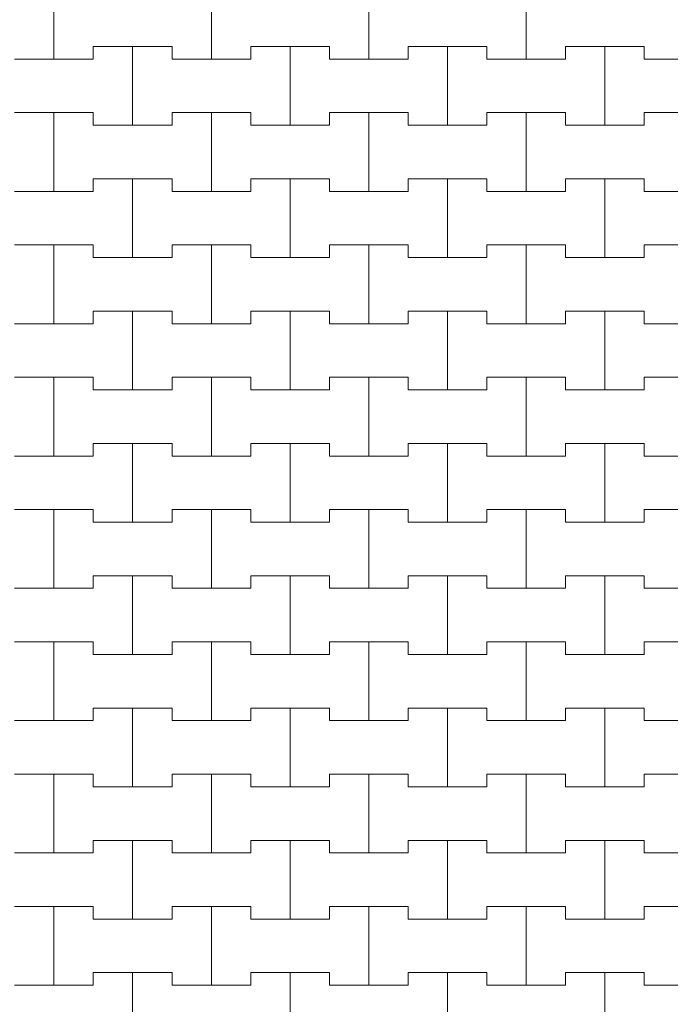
# Model space of a CAD drawing. Header units: millimetres. Extents: x 2826 to 3034, y 1533 to 1590.
# Tile 50 of 248: x 2937.48 to 2938.51, y 1567.22 to 1568.78. Entities that reach past the tile are written whole.
import ezdxf
from ezdxf.enums import TextEntityAlignment as Align

# ---------------------------------------------------------------- set-up
doc = ezdxf.new("R2010")
doc.units = ezdxf.units.MM
doc.layers.add('_Caneta_No__220', color=7, linetype='Continuous', lineweight=15, true_color=0x8a8a8a)
doc.styles.add('ESTILO_GERADO_2', font='arial.ttf')

# ---------------------------------------------------------------- blocks, each defined once
blk = doc.blocks.new('A$Cf44ad3b2')
at = {"layer": '_Caneta_No__220'}
for p, q in [((29.7387, 35.426), (29.7387, 35.551)), ((29.7387, 35.551), (29.7387, 35.426)), ((29.9887, 35.426), (29.9887, 35.551)), ((29.9887, 35.551), (29.9887, 35.426)), ((30.2387, 35.426), (30.2387, 35.551)), ((30.2387, 35.551), (30.2387, 35.426)), ((30.4887, 35.426), (30.4887, 35.551)), ((30.4887, 35.551), (30.4887, 35.426)), ((29.8012, 35.426), (29.8012, 35.446)), ((29.8012, 35.446), (29.8012, 35.426)), ((29.8012, 35.446), (29.8637, 35.446)), ((29.8012, 35.446), (29.9262, 35.446)), ((29.8637, 35.446), (29.9262, 35.446)), ((29.8637, 35.321), (29.8637, 35.446)), ((29.8637, 35.446), (29.8637, 35.321)), ((29.9262, 35.446), (29.9262, 35.426)), ((29.9262, 35.426), (29.9262, 35.446)), ((30.0512, 35.426), (30.0512, 35.446)), ((30.0512, 35.446), (30.0512, 35.426)), ((30.0512, 35.446), (30.1137, 35.446)), ((30.0512, 35.446), (30.1762, 35.446)), ((30.1137, 35.446), (30.1762, 35.446)), ((30.1137, 35.321), (30.1137, 35.446)), ((30.1137, 35.446), (30.1137, 35.321)), ((30.1762, 35.446), (30.1762, 35.426)), ((30.1762, 35.426), (30.1762, 35.446)), ((30.3012, 35.426), (30.3012, 35.446)), ((30.3012, 35.446), (30.3012, 35.426)), ((30.3012, 35.446), (30.3637, 35.446)), ((30.3012, 35.446), (30.4262, 35.446)), ((30.3637, 35.446), (30.4262, 35.446)), ((30.3637, 35.321), (30.3637, 35.446)), ((30.3637, 35.446), (30.3637, 35.321)), ((30.4262, 35.446), (30.4262, 35.426)), ((30.4262, 35.426), (30.4262, 35.446)), ((30.5512, 35.426), (30.5512, 35.446)), ((30.5512, 35.446), (30.5512, 35.426)), ((30.5512, 35.446), (30.6137, 35.446)), ((30.5512, 35.446), (30.6762, 35.446)), ((30.6137, 35.446), (30.6762, 35.446)), ((30.6137, 35.321), (30.6137, 35.446)), ((30.6137, 35.446), (30.6137, 35.321)), ((30.6762, 35.446), (30.6762, 35.426)), ((30.6762, 35.426), (30.6762, 35.446)), ((29.6762, 35.426), (29.7387, 35.426)), ((29.6762, 35.426), (29.8012, 35.426)), ((29.7387, 35.426), (29.8012, 35.426)), ((29.9262, 35.426), (29.9887, 35.426)), ((29.9262, 35.426), (30.0512, 35.426)), ((29.9887, 35.426), (30.0512, 35.426)), ((30.1762, 35.426), (30.2387, 35.426)), ((30.1762, 35.426), (30.3012, 35.426)), ((30.2387, 35.426), (30.3012, 35.426)), ((30.4262, 35.426), (30.4887, 35.426)), ((30.4262, 35.426), (30.5512, 35.426)), ((30.4887, 35.426), (30.5512, 35.426)), ((30.6762, 35.426), (30.7387, 35.426)), ((30.6762, 35.426), (30.8012, 35.426)), ((29.6762, 35.341), (29.7387, 35.341)), ((29.6762, 35.341), (29.8012, 35.341)), ((29.7387, 35.341), (29.8012, 35.341)), ((29.7387, 35.216), (29.7387, 35.341)), ((29.7387, 35.341), (29.7387, 35.216)), ((29.8012, 35.341), (29.8012, 35.321)), ((29.8012, 35.321), (29.8012, 35.341)), ((29.9262, 35.321), (29.9262, 35.341)), ((29.9262, 35.341), (29.9262, 35.321)), ((29.9262, 35.341), (29.9887, 35.341)), ((29.9262, 35.341), (30.0512, 35.341)), ((29.9887, 35.341), (30.0512, 35.341)), ((29.9887, 35.216), (29.9887, 35.341)), ((29.9887, 35.341), (29.9887, 35.216)), ((30.0512, 35.341), (30.0512, 35.321)), ((30.0512, 35.321), (30.0512, 35.341)), ((30.1762, 35.321), (30.1762, 35.341)), ((30.1762, 35.341), (30.1762, 35.321)), ((30.1762, 35.341), (30.2387, 35.341)), ((30.1762, 35.341), (30.3012, 35.341)), ((30.2387, 35.341), (30.3012, 35.341)), ((30.2387, 35.216), (30.2387, 35.341)), ((30.2387, 35.341), (30.2387, 35.216)), ((30.3012, 35.341), (30.3012, 35.321)), ((30.3012, 35.321), (30.3012, 35.341)), ((30.4262, 35.321), (30.4262, 35.341)), ((30.4262, 35.341), (30.4262, 35.321)), ((30.4262, 35.341), (30.4887, 35.341)), ((30.4262, 35.341), (30.5512, 35.341)), ((30.4887, 35.341), (30.5512, 35.341)), ((30.4887, 35.216), (30.4887, 35.341)), ((30.4887, 35.341), (30.4887, 35.216)), ((30.5512, 35.341), (30.5512, 35.321)), ((30.5512, 35.321), (30.5512, 35.341)), ((30.6762, 35.321), (30.6762, 35.341)), ((30.6762, 35.341), (30.6762, 35.321)), ((30.6762, 35.341), (30.7387, 35.341)), ((30.6762, 35.341), (30.8012, 35.341)), ((29.8012, 35.321), (29.8637, 35.321)), ((29.8012, 35.321), (29.9262, 35.321)), ((29.8637, 35.321), (29.9262, 35.321)), ((30.0512, 35.321), (30.1137, 35.321)), ((30.0512, 35.321), (30.1762, 35.321)), ((30.1137, 35.321), (30.1762, 35.321)), ((30.3012, 35.321), (30.3637, 35.321)), ((30.3012, 35.321), (30.4262, 35.321)), ((30.3637, 35.321), (30.4262, 35.321)), ((30.5512, 35.321), (30.6137, 35.321)), ((30.5512, 35.321), (30.6762, 35.321)), ((30.6137, 35.321), (30.6762, 35.321)), ((29.8012, 35.216), (29.8012, 35.236)), ((29.8012, 35.236), (29.8012, 35.216)), ((29.8012, 35.236), (29.8637, 35.236)), ((29.8012, 35.236), (29.9262, 35.236)), ((29.8637, 35.236), (29.9262, 35.236)), ((29.8637, 35.111), (29.8637, 35.236)), ((29.8637, 35.236), (29.8637, 35.111)), ((29.9262, 35.236), (29.9262, 35.216)), ((29.9262, 35.216), (29.9262, 35.236)), ((30.0512, 35.216), (30.0512, 35.236)), ((30.0512, 35.236), (30.0512, 35.216)), ((30.0512, 35.236), (30.1137, 35.236)), ((30.0512, 35.236), (30.1762, 35.236)), ((30.1137, 35.236), (30.1762, 35.236)), ((30.1137, 35.111), (30.1137, 35.236)), ((30.1137, 35.236), (30.1137, 35.111)), ((30.1762, 35.236), (30.1762, 35.216)), ((30.1762, 35.216), (30.1762, 35.236)), ((30.3012, 35.216), (30.3012, 35.236)), ((30.3012, 35.236), (30.3012, 35.216)), ((30.3012, 35.236), (30.3637, 35.236)), ((30.3012, 35.236), (30.4262, 35.236)), ((30.3637, 35.236), (30.4262, 35.236)), ((30.3637, 35.111), (30.3637, 35.236)), ((30.3637, 35.236), (30.3637, 35.111)), ((30.4262, 35.236), (30.4262, 35.216)), ((30.4262, 35.216), (30.4262, 35.236)), ((30.5512, 35.216), (30.5512, 35.236)), ((30.5512, 35.236), (30.5512, 35.216)), ((30.5512, 35.236), (30.6137, 35.236)), ((30.5512, 35.236), (30.6762, 35.236)), ((30.6137, 35.236), (30.6762, 35.236)), ((30.6137, 35.111), (30.6137, 35.236)), ((30.6137, 35.236), (30.6137, 35.111)), ((30.6762, 35.236), (30.6762, 35.216)), ((30.6762, 35.216), (30.6762, 35.236)), ((29.6762, 35.216), (29.7387, 35.216)), ((29.6762, 35.216), (29.8012, 35.216)), ((29.7387, 35.216), (29.8012, 35.216)), ((29.9262, 35.216), (29.9887, 35.216)), ((29.9262, 35.216), (30.0512, 35.216)), ((29.9887, 35.216), (30.0512, 35.216)), ((30.1762, 35.216), (30.2387, 35.216)), ((30.1762, 35.216), (30.3012, 35.216)), ((30.2387, 35.216), (30.3012, 35.216)), ((30.4262, 35.216), (30.4887, 35.216)), ((30.4262, 35.216), (30.5512, 35.216)), ((30.4887, 35.216), (30.5512, 35.216)), ((30.6762, 35.216), (30.7387, 35.216)), ((30.6762, 35.216), (30.8012, 35.216)), ((29.6762, 35.131), (29.7387, 35.131)), ((29.6762, 35.131), (29.8012, 35.131)), ((29.7387, 35.131), (29.8012, 35.131)), ((29.7387, 35.006), (29.7387, 35.131)), ((29.7387, 35.131), (29.7387, 35.006)), ((29.8012, 35.131), (29.8012, 35.111)), ((29.8012, 35.111), (29.8012, 35.131)), ((29.9262, 35.111), (29.9262, 35.131)), ((29.9262, 35.131), (29.9262, 35.111)), ((29.9262, 35.131), (29.9887, 35.131)), ((29.9262, 35.131), (30.0512, 35.131)), ((29.9887, 35.131), (30.0512, 35.131)), ((29.9887, 35.006), (29.9887, 35.131)), ((29.9887, 35.131), (29.9887, 35.006)), ((30.0512, 35.131), (30.0512, 35.111)), ((30.0512, 35.111), (30.0512, 35.131)), ((30.1762, 35.111), (30.1762, 35.131)), ((30.1762, 35.131), (30.1762, 35.111)), ((30.1762, 35.131), (30.2387, 35.131)), ((30.1762, 35.131), (30.3012, 35.131)), ((30.2387, 35.131), (30.3012, 35.131)), ((30.2387, 35.006), (30.2387, 35.131)), ((30.2387, 35.131), (30.2387, 35.006)), ((30.3012, 35.131), (30.3012, 35.111)), ((30.3012, 35.111), (30.3012, 35.131)), ((30.4262, 35.111), (30.4262, 35.131)), ((30.4262, 35.131), (30.4262, 35.111)), ((30.4262, 35.131), (30.4887, 35.131)), ((30.4262, 35.131), (30.5512, 35.131)), ((30.4887, 35.131), (30.5512, 35.131)), ((30.4887, 35.006), (30.4887, 35.131)), ((30.4887, 35.131), (30.4887, 35.006)), ((30.5512, 35.131), (30.5512, 35.111)), ((30.5512, 35.111), (30.5512, 35.131)), ((30.6762, 35.111), (30.6762, 35.131)), ((30.6762, 35.131), (30.6762, 35.111)), ((30.6762, 35.131), (30.7387, 35.131)), ((30.6762, 35.131), (30.8012, 35.131)), ((29.8012, 35.111), (29.8637, 35.111)), ((29.8012, 35.111), (29.9262, 35.111)), ((29.8637, 35.111), (29.9262, 35.111)), ((30.0512, 35.111), (30.1137, 35.111)), ((30.0512, 35.111), (30.1762, 35.111)), ((30.1137, 35.111), (30.1762, 35.111)), ((30.3012, 35.111), (30.3637, 35.111)), ((30.3012, 35.111), (30.4262, 35.111)), ((30.3637, 35.111), (30.4262, 35.111)), ((30.5512, 35.111), (30.6137, 35.111)), ((30.5512, 35.111), (30.6762, 35.111)), ((30.6137, 35.111), (30.6762, 35.111)), ((29.8012, 35.006), (29.8012, 35.026)), ((29.8012, 35.026), (29.8012, 35.006)), ((29.8012, 35.026), (29.8637, 35.026)), ((29.8012, 35.026), (29.9262, 35.026)), ((29.8637, 35.026), (29.9262, 35.026)), ((29.8637, 34.901), (29.8637, 35.026)), ((29.8637, 35.026), (29.8637, 34.901)), ((29.9262, 35.026), (29.9262, 35.006)), ((29.9262, 35.006), (29.9262, 35.026)), ((30.0512, 35.006), (30.0512, 35.026)), ((30.0512, 35.026), (30.0512, 35.006)), ((30.0512, 35.026), (30.1137, 35.026)), ((30.0512, 35.026), (30.1762, 35.026)), ((30.1137, 35.026), (30.1762, 35.026)), ((30.1137, 34.901), (30.1137, 35.026)), ((30.1137, 35.026), (30.1137, 34.901)), ((30.1762, 35.026), (30.1762, 35.006)), ((30.1762, 35.006), (30.1762, 35.026)), ((30.3012, 35.006), (30.3012, 35.026)), ((30.3012, 35.026), (30.3012, 35.006)), ((30.3012, 35.026), (30.3637, 35.026)), ((30.3012, 35.026), (30.4262, 35.026)), ((30.3637, 35.026), (30.4262, 35.026)), ((30.3637, 34.901), (30.3637, 35.026)), ((30.3637, 35.026), (30.3637, 34.901)), ((30.4262, 35.026), (30.4262, 35.006)), ((30.4262, 35.006), (30.4262, 35.026)), ((30.5512, 35.006), (30.5512, 35.026)), ((30.5512, 35.026), (30.5512, 35.006)), ((30.5512, 35.026), (30.6137, 35.026)), ((30.5512, 35.026), (30.6762, 35.026)), ((30.6137, 35.026), (30.6762, 35.026)), ((30.6137, 34.901), (30.6137, 35.026)), ((30.6137, 35.026), (30.6137, 34.901)), ((30.6762, 35.026), (30.6762, 35.006)), ((30.6762, 35.006), (30.6762, 35.026)), ((29.6762, 35.006), (29.7387, 35.006)), ((29.6762, 35.006), (29.8012, 35.006)), ((29.7387, 35.006), (29.8012, 35.006)), ((29.9262, 35.006), (29.9887, 35.006)), ((29.9262, 35.006), (30.0512, 35.006)), ((29.9887, 35.006), (30.0512, 35.006)), ((30.1762, 35.006), (30.2387, 35.006)), ((30.1762, 35.006), (30.3012, 35.006)), ((30.2387, 35.006), (30.3012, 35.006)), ((30.4262, 35.006), (30.4887, 35.006)), ((30.4262, 35.006), (30.5512, 35.006)), ((30.4887, 35.006), (30.5512, 35.006)), ((30.6762, 35.006), (30.7387, 35.006)), ((30.6762, 35.006), (30.8012, 35.006)), ((29.6762, 34.921), (29.7387, 34.921)), ((29.6762, 34.921), (29.8012, 34.921)), ((29.7387, 34.921), (29.8012, 34.921)), ((29.7387, 34.796), (29.7387, 34.921)), ((29.7387, 34.921), (29.7387, 34.796)), ((29.8012, 34.921), (29.8012, 34.901)), ((29.8012, 34.901), (29.8012, 34.921)), ((29.9262, 34.901), (29.9262, 34.921)), ((29.9262, 34.921), (29.9262, 34.901)), ((29.9262, 34.921), (29.9887, 34.921)), ((29.9262, 34.921), (30.0512, 34.921)), ((29.9887, 34.921), (30.0512, 34.921)), ((29.9887, 34.796), (29.9887, 34.921)), ((29.9887, 34.921), (29.9887, 34.796)), ((30.0512, 34.921), (30.0512, 34.901)), ((30.0512, 34.901), (30.0512, 34.921)), ((30.1762, 34.901), (30.1762, 34.921)), ((30.1762, 34.921), (30.1762, 34.901)), ((30.1762, 34.921), (30.2387, 34.921)), ((30.1762, 34.921), (30.3012, 34.921)), ((30.2387, 34.921), (30.3012, 34.921)), ((30.2387, 34.796), (30.2387, 34.921)), ((30.2387, 34.921), (30.2387, 34.796)), ((30.3012, 34.921), (30.3012, 34.901)), ((30.3012, 34.901), (30.3012, 34.921)), ((30.4262, 34.901), (30.4262, 34.921)), ((30.4262, 34.921), (30.4262, 34.901)), ((30.4262, 34.921), (30.4887, 34.921)), ((30.4262, 34.921), (30.5512, 34.921)), ((30.4887, 34.921), (30.5512, 34.921)), ((30.4887, 34.796), (30.4887, 34.921)), ((30.4887, 34.921), (30.4887, 34.796)), ((30.5512, 34.921), (30.5512, 34.901)), ((30.5512, 34.901), (30.5512, 34.921)), ((30.6762, 34.901), (30.6762, 34.921)), ((30.6762, 34.921), (30.6762, 34.901)), ((30.6762, 34.921), (30.7387, 34.921)), ((30.6762, 34.921), (30.8012, 34.921)), ((29.8012, 34.901), (29.8637, 34.901)), ((29.8012, 34.901), (29.9262, 34.901)), ((29.8637, 34.901), (29.9262, 34.901)), ((30.0512, 34.901), (30.1137, 34.901)), ((30.0512, 34.901), (30.1762, 34.901)), ((30.1137, 34.901), (30.1762, 34.901)), ((30.3012, 34.901), (30.3637, 34.901)), ((30.3012, 34.901), (30.4262, 34.901)), ((30.3637, 34.901), (30.4262, 34.901)), ((30.5512, 34.901), (30.6137, 34.901)), ((30.5512, 34.901), (30.6762, 34.901)), ((30.6137, 34.901), (30.6762, 34.901)), ((29.8012, 34.796), (29.8012, 34.816)), ((29.8012, 34.816), (29.8012, 34.796)), ((29.8012, 34.816), (29.8637, 34.816)), ((29.8012, 34.816), (29.9262, 34.816)), ((29.8637, 34.816), (29.9262, 34.816)), ((29.8637, 34.691), (29.8637, 34.816)), ((29.8637, 34.816), (29.8637, 34.691)), ((29.9262, 34.816), (29.9262, 34.796)), ((29.9262, 34.796), (29.9262, 34.816)), ((30.0512, 34.796), (30.0512, 34.816)), ((30.0512, 34.816), (30.0512, 34.796)), ((30.0512, 34.816), (30.1137, 34.816)), ((30.0512, 34.816), (30.1762, 34.816)), ((30.1137, 34.816), (30.1762, 34.816)), ((30.1137, 34.691), (30.1137, 34.816)), ((30.1137, 34.816), (30.1137, 34.691)), ((30.1762, 34.816), (30.1762, 34.796)), ((30.1762, 34.796), (30.1762, 34.816)), ((30.3012, 34.796), (30.3012, 34.816)), ((30.3012, 34.816), (30.3012, 34.796)), ((30.3012, 34.816), (30.3637, 34.816)), ((30.3012, 34.816), (30.4262, 34.816)), ((30.3637, 34.816), (30.4262, 34.816)), ((30.3637, 34.691), (30.3637, 34.816)), ((30.3637, 34.816), (30.3637, 34.691)), ((30.4262, 34.816), (30.4262, 34.796)), ((30.4262, 34.796), (30.4262, 34.816)), ((30.5512, 34.796), (30.5512, 34.816)), ((30.5512, 34.816), (30.5512, 34.796)), ((30.5512, 34.816), (30.6137, 34.816)), ((30.5512, 34.816), (30.6762, 34.816)), ((30.6137, 34.816), (30.6762, 34.816)), ((30.6137, 34.691), (30.6137, 34.816)), ((30.6137, 34.816), (30.6137, 34.691)), ((30.6762, 34.816), (30.6762, 34.796)), ((30.6762, 34.796), (30.6762, 34.816)), ((29.6762, 34.796), (29.7387, 34.796)), ((29.6762, 34.796), (29.8012, 34.796)), ((29.7387, 34.796), (29.8012, 34.796)), ((29.9262, 34.796), (29.9887, 34.796)), ((29.9262, 34.796), (30.0512, 34.796)), ((29.9887, 34.796), (30.0512, 34.796)), ((30.1762, 34.796), (30.2387, 34.796)), ((30.1762, 34.796), (30.3012, 34.796)), ((30.2387, 34.796), (30.3012, 34.796)), ((30.4262, 34.796), (30.4887, 34.796)), ((30.4262, 34.796), (30.5512, 34.796)), ((30.4887, 34.796), (30.5512, 34.796)), ((30.6762, 34.796), (30.7387, 34.796)), ((30.6762, 34.796), (30.8012, 34.796)), ((29.6762, 34.711), (29.7387, 34.711)), ((29.6762, 34.711), (29.8012, 34.711)), ((29.7387, 34.711), (29.8012, 34.711)), ((29.7387, 34.586), (29.7387, 34.711)), ((29.7387, 34.711), (29.7387, 34.586)), ((29.8012, 34.711), (29.8012, 34.691)), ((29.8012, 34.691), (29.8012, 34.711)), ((29.9262, 34.691), (29.9262, 34.711)), ((29.9262, 34.711), (29.9262, 34.691)), ((29.9262, 34.711), (29.9887, 34.711)), ((29.9262, 34.711), (30.0512, 34.711)), ((29.9887, 34.711), (30.0512, 34.711)), ((29.9887, 34.586), (29.9887, 34.711)), ((29.9887, 34.711), (29.9887, 34.586)), ((30.0512, 34.711), (30.0512, 34.691)), ((30.0512, 34.691), (30.0512, 34.711)), ((30.1762, 34.691), (30.1762, 34.711)), ((30.1762, 34.711), (30.1762, 34.691)), ((30.1762, 34.711), (30.2387, 34.711)), ((30.1762, 34.711), (30.3012, 34.711)), ((30.2387, 34.711), (30.3012, 34.711)), ((30.2387, 34.586), (30.2387, 34.711)), ((30.2387, 34.711), (30.2387, 34.586)), ((30.3012, 34.711), (30.3012, 34.691)), ((30.3012, 34.691), (30.3012, 34.711)), ((30.4262, 34.691), (30.4262, 34.711)), ((30.4262, 34.711), (30.4262, 34.691)), ((30.4262, 34.711), (30.4887, 34.711)), ((30.4262, 34.711), (30.5512, 34.711)), ((30.4887, 34.711), (30.5512, 34.711)), ((30.4887, 34.586), (30.4887, 34.711)), ((30.4887, 34.711), (30.4887, 34.586)), ((30.5512, 34.711), (30.5512, 34.691)), ((30.5512, 34.691), (30.5512, 34.711)), ((30.6762, 34.691), (30.6762, 34.711)), ((30.6762, 34.711), (30.6762, 34.691)), ((30.6762, 34.711), (30.7387, 34.711)), ((30.6762, 34.711), (30.8012, 34.711)), ((29.8012, 34.691), (29.8637, 34.691)), ((29.8012, 34.691), (29.9262, 34.691)), ((29.8637, 34.691), (29.9262, 34.691)), ((30.0512, 34.691), (30.1137, 34.691)), ((30.0512, 34.691), (30.1762, 34.691)), ((30.1137, 34.691), (30.1762, 34.691)), ((30.3012, 34.691), (30.3637, 34.691)), ((30.3012, 34.691), (30.4262, 34.691)), ((30.3637, 34.691), (30.4262, 34.691)), ((30.5512, 34.691), (30.6137, 34.691)), ((30.5512, 34.691), (30.6762, 34.691)), ((30.6137, 34.691), (30.6762, 34.691)), ((29.8012, 34.586), (29.8012, 34.606)), ((29.8012, 34.606), (29.8012, 34.586)), ((29.8012, 34.606), (29.8637, 34.606)), ((29.8012, 34.606), (29.9262, 34.606)), ((29.8637, 34.606), (29.9262, 34.606)), ((29.8637, 34.481), (29.8637, 34.606)), ((29.8637, 34.606), (29.8637, 34.481)), ((29.9262, 34.606), (29.9262, 34.586)), ((29.9262, 34.586), (29.9262, 34.606)), ((30.0512, 34.586), (30.0512, 34.606)), ((30.0512, 34.606), (30.0512, 34.586)), ((30.0512, 34.606), (30.1137, 34.606)), ((30.0512, 34.606), (30.1762, 34.606)), ((30.1137, 34.606), (30.1762, 34.606)), ((30.1137, 34.481), (30.1137, 34.606)), ((30.1137, 34.606), (30.1137, 34.481)), ((30.1762, 34.606), (30.1762, 34.586)), ((30.1762, 34.586), (30.1762, 34.606)), ((30.3012, 34.586), (30.3012, 34.606)), ((30.3012, 34.606), (30.3012, 34.586)), ((30.3012, 34.606), (30.3637, 34.606)), ((30.3012, 34.606), (30.4262, 34.606)), ((30.3637, 34.606), (30.4262, 34.606)), ((30.3637, 34.481), (30.3637, 34.606)), ((30.3637, 34.606), (30.3637, 34.481)), ((30.4262, 34.606), (30.4262, 34.586)), ((30.4262, 34.586), (30.4262, 34.606)), ((30.5512, 34.586), (30.5512, 34.606)), ((30.5512, 34.606), (30.5512, 34.586)), ((30.5512, 34.606), (30.6137, 34.606)), ((30.5512, 34.606), (30.6762, 34.606)), ((30.6137, 34.606), (30.6762, 34.606)), ((30.6137, 34.481), (30.6137, 34.606)), ((30.6137, 34.606), (30.6137, 34.481)), ((30.6762, 34.606), (30.6762, 34.586)), ((30.6762, 34.586), (30.6762, 34.606)), ((29.6762, 34.586), (29.7387, 34.586)), ((29.6762, 34.586), (29.8012, 34.586)), ((29.7387, 34.586), (29.8012, 34.586)), ((29.9262, 34.586), (29.9887, 34.586)), ((29.9262, 34.586), (30.0512, 34.586)), ((29.9887, 34.586), (30.0512, 34.586)), ((30.1762, 34.586), (30.2387, 34.586)), ((30.1762, 34.586), (30.3012, 34.586)), ((30.2387, 34.586), (30.3012, 34.586)), ((30.4262, 34.586), (30.4887, 34.586)), ((30.4262, 34.586), (30.5512, 34.586)), ((30.4887, 34.586), (30.5512, 34.586)), ((30.6762, 34.586), (30.7387, 34.586)), ((30.6762, 34.586), (30.8012, 34.586)), ((29.6762, 34.501), (29.7387, 34.501)), ((29.6762, 34.501), (29.8012, 34.501)), ((29.7387, 34.501), (29.8012, 34.501)), ((29.7387, 34.376), (29.7387, 34.501)), ((29.7387, 34.501), (29.7387, 34.376)), ((29.8012, 34.501), (29.8012, 34.481)), ((29.8012, 34.481), (29.8012, 34.501)), ((29.9262, 34.481), (29.9262, 34.501)), ((29.9262, 34.501), (29.9262, 34.481)), ((29.9262, 34.501), (29.9887, 34.501)), ((29.9262, 34.501), (30.0512, 34.501)), ((29.9887, 34.501), (30.0512, 34.501)), ((29.9887, 34.376), (29.9887, 34.501)), ((29.9887, 34.501), (29.9887, 34.376)), ((30.0512, 34.501), (30.0512, 34.481)), ((30.0512, 34.481), (30.0512, 34.501)), ((30.1762, 34.481), (30.1762, 34.501)), ((30.1762, 34.501), (30.1762, 34.481)), ((30.1762, 34.501), (30.2387, 34.501)), ((30.1762, 34.501), (30.3012, 34.501)), ((30.2387, 34.501), (30.3012, 34.501)), ((30.2387, 34.376), (30.2387, 34.501)), ((30.2387, 34.501), (30.2387, 34.376)), ((30.3012, 34.501), (30.3012, 34.481)), ((30.3012, 34.481), (30.3012, 34.501)), ((30.4262, 34.481), (30.4262, 34.501)), ((30.4262, 34.501), (30.4262, 34.481)), ((30.4262, 34.501), (30.4887, 34.501)), ((30.4262, 34.501), (30.5512, 34.501)), ((30.4887, 34.501), (30.5512, 34.501)), ((30.4887, 34.376), (30.4887, 34.501)), ((30.4887, 34.501), (30.4887, 34.376)), ((30.5512, 34.501), (30.5512, 34.481)), ((30.5512, 34.481), (30.5512, 34.501)), ((30.6762, 34.481), (30.6762, 34.501)), ((30.6762, 34.501), (30.6762, 34.481)), ((30.6762, 34.501), (30.7387, 34.501)), ((30.6762, 34.501), (30.8012, 34.501)), ((29.8012, 34.481), (29.8637, 34.481)), ((29.8012, 34.481), (29.9262, 34.481)), ((29.8637, 34.481), (29.9262, 34.481)), ((30.0512, 34.481), (30.1137, 34.481)), ((30.0512, 34.481), (30.1762, 34.481)), ((30.1137, 34.481), (30.1762, 34.481)), ((30.3012, 34.481), (30.3637, 34.481)), ((30.3012, 34.481), (30.4262, 34.481)), ((30.3637, 34.481), (30.4262, 34.481)), ((30.5512, 34.481), (30.6137, 34.481)), ((30.5512, 34.481), (30.6762, 34.481)), ((30.6137, 34.481), (30.6762, 34.481)), ((29.8012, 34.376), (29.8012, 34.396)), ((29.8012, 34.396), (29.8012, 34.376)), ((29.8012, 34.396), (29.8637, 34.396)), ((29.8012, 34.396), (29.9262, 34.396)), ((29.8637, 34.396), (29.9262, 34.396)), ((29.8637, 34.271), (29.8637, 34.396)), ((29.8637, 34.396), (29.8637, 34.271)), ((29.9262, 34.396), (29.9262, 34.376)), ((29.9262, 34.376), (29.9262, 34.396)), ((30.0512, 34.376), (30.0512, 34.396)), ((30.0512, 34.396), (30.0512, 34.376)), ((30.0512, 34.396), (30.1137, 34.396)), ((30.0512, 34.396), (30.1762, 34.396)), ((30.1137, 34.396), (30.1762, 34.396)), ((30.1137, 34.271), (30.1137, 34.396)), ((30.1137, 34.396), (30.1137, 34.271)), ((30.1762, 34.396), (30.1762, 34.376)), ((30.1762, 34.376), (30.1762, 34.396)), ((30.3012, 34.376), (30.3012, 34.396)), ((30.3012, 34.396), (30.3012, 34.376)), ((30.3012, 34.396), (30.3637, 34.396)), ((30.3012, 34.396), (30.4262, 34.396)), ((30.3637, 34.396), (30.4262, 34.396)), ((30.3637, 34.271), (30.3637, 34.396)), ((30.3637, 34.396), (30.3637, 34.271)), ((30.4262, 34.396), (30.4262, 34.376)), ((30.4262, 34.376), (30.4262, 34.396)), ((30.5512, 34.376), (30.5512, 34.396)), ((30.5512, 34.396), (30.5512, 34.376)), ((30.5512, 34.396), (30.6137, 34.396)), ((30.5512, 34.396), (30.6762, 34.396)), ((30.6137, 34.396), (30.6762, 34.396)), ((30.6137, 34.271), (30.6137, 34.396)), ((30.6137, 34.396), (30.6137, 34.271)), ((30.6762, 34.396), (30.6762, 34.376)), ((30.6762, 34.376), (30.6762, 34.396)), ((29.6762, 34.376), (29.7387, 34.376)), ((29.6762, 34.376), (29.8012, 34.376)), ((29.7387, 34.376), (29.8012, 34.376)), ((29.9262, 34.376), (29.9887, 34.376)), ((29.9262, 34.376), (30.0512, 34.376)), ((29.9887, 34.376), (30.0512, 34.376)), ((30.1762, 34.376), (30.2387, 34.376)), ((30.1762, 34.376), (30.3012, 34.376)), ((30.2387, 34.376), (30.3012, 34.376)), ((30.4262, 34.376), (30.4887, 34.376)), ((30.4262, 34.376), (30.5512, 34.376)), ((30.4887, 34.376), (30.5512, 34.376)), ((30.6762, 34.376), (30.7387, 34.376)), ((30.6762, 34.376), (30.8012, 34.376)), ((29.6762, 34.291), (29.7387, 34.291)), ((29.6762, 34.291), (29.8012, 34.291)), ((29.7387, 34.291), (29.8012, 34.291)), ((29.7387, 34.166), (29.7387, 34.291)), ((29.7387, 34.291), (29.7387, 34.166)), ((29.8012, 34.291), (29.8012, 34.271)), ((29.8012, 34.271), (29.8012, 34.291)), ((29.9262, 34.271), (29.9262, 34.291)), ((29.9262, 34.291), (29.9262, 34.271)), ((29.9262, 34.291), (29.9887, 34.291)), ((29.9262, 34.291), (30.0512, 34.291)), ((29.9887, 34.291), (30.0512, 34.291)), ((29.9887, 34.166), (29.9887, 34.291)), ((29.9887, 34.291), (29.9887, 34.166)), ((30.0512, 34.291), (30.0512, 34.271)), ((30.0512, 34.271), (30.0512, 34.291)), ((30.1762, 34.271), (30.1762, 34.291)), ((30.1762, 34.291), (30.1762, 34.271)), ((30.1762, 34.291), (30.2387, 34.291)), ((30.1762, 34.291), (30.3012, 34.291)), ((30.2387, 34.291), (30.3012, 34.291)), ((30.2387, 34.166), (30.2387, 34.291)), ((30.2387, 34.291), (30.2387, 34.166)), ((30.3012, 34.291), (30.3012, 34.271)), ((30.3012, 34.271), (30.3012, 34.291)), ((30.4262, 34.271), (30.4262, 34.291)), ((30.4262, 34.291), (30.4262, 34.271)), ((30.4262, 34.291), (30.4887, 34.291)), ((30.4262, 34.291), (30.5512, 34.291)), ((30.4887, 34.291), (30.5512, 34.291)), ((30.4887, 34.166), (30.4887, 34.291)), ((30.4887, 34.291), (30.4887, 34.166)), ((30.5512, 34.291), (30.5512, 34.271)), ((30.5512, 34.271), (30.5512, 34.291)), ((30.6762, 34.271), (30.6762, 34.291)), ((30.6762, 34.291), (30.6762, 34.271)), ((30.6762, 34.291), (30.7387, 34.291)), ((30.6762, 34.291), (30.8012, 34.291)), ((29.8012, 34.271), (29.8637, 34.271)), ((29.8012, 34.271), (29.9262, 34.271)), ((29.8637, 34.271), (29.9262, 34.271)), ((30.0512, 34.271), (30.1137, 34.271)), ((30.0512, 34.271), (30.1762, 34.271)), ((30.1137, 34.271), (30.1762, 34.271)), ((30.3012, 34.271), (30.3637, 34.271)), ((30.3012, 34.271), (30.4262, 34.271)), ((30.3637, 34.271), (30.4262, 34.271)), ((30.5512, 34.271), (30.6137, 34.271)), ((30.5512, 34.271), (30.6762, 34.271)), ((30.6137, 34.271), (30.6762, 34.271)), ((29.8012, 34.166), (29.8012, 34.186)), ((29.8012, 34.186), (29.8012, 34.166)), ((29.8012, 34.186), (29.8637, 34.186)), ((29.8012, 34.186), (29.9262, 34.186)), ((29.8637, 34.186), (29.9262, 34.186)), ((29.8637, 34.061), (29.8637, 34.186)), ((29.8637, 34.186), (29.8637, 34.061)), ((29.9262, 34.186), (29.9262, 34.166)), ((29.9262, 34.166), (29.9262, 34.186)), ((30.0512, 34.166), (30.0512, 34.186)), ((30.0512, 34.186), (30.0512, 34.166)), ((30.0512, 34.186), (30.1137, 34.186)), ((30.0512, 34.186), (30.1762, 34.186)), ((30.1137, 34.186), (30.1762, 34.186)), ((30.1137, 34.061), (30.1137, 34.186)), ((30.1137, 34.186), (30.1137, 34.061)), ((30.1762, 34.186), (30.1762, 34.166)), ((30.1762, 34.166), (30.1762, 34.186)), ((30.3012, 34.166), (30.3012, 34.186)), ((30.3012, 34.186), (30.3012, 34.166)), ((30.3012, 34.186), (30.3637, 34.186)), ((30.3012, 34.186), (30.4262, 34.186)), ((30.3637, 34.186), (30.4262, 34.186)), ((30.3637, 34.061), (30.3637, 34.186)), ((30.3637, 34.186), (30.3637, 34.061)), ((30.4262, 34.186), (30.4262, 34.166)), ((30.4262, 34.166), (30.4262, 34.186)), ((30.5512, 34.166), (30.5512, 34.186)), ((30.5512, 34.186), (30.5512, 34.166)), ((30.5512, 34.186), (30.6137, 34.186)), ((30.5512, 34.186), (30.6762, 34.186)), ((30.6137, 34.186), (30.6762, 34.186)), ((30.6137, 34.061), (30.6137, 34.186)), ((30.6137, 34.186), (30.6137, 34.061)), ((30.6762, 34.186), (30.6762, 34.166)), ((30.6762, 34.166), (30.6762, 34.186)), ((29.6762, 34.166), (29.7387, 34.166)), ((29.6762, 34.166), (29.8012, 34.166)), ((29.7387, 34.166), (29.8012, 34.166)), ((29.9262, 34.166), (29.9887, 34.166)), ((29.9262, 34.166), (30.0512, 34.166)), ((29.9887, 34.166), (30.0512, 34.166)), ((30.1762, 34.166), (30.2387, 34.166)), ((30.1762, 34.166), (30.3012, 34.166)), ((30.2387, 34.166), (30.3012, 34.166)), ((30.4262, 34.166), (30.4887, 34.166)), ((30.4262, 34.166), (30.5512, 34.166)), ((30.4887, 34.166), (30.5512, 34.166)), ((30.6762, 34.166), (30.7387, 34.166)), ((30.6762, 34.166), (30.8012, 34.166)), ((29.6762, 34.081), (29.7387, 34.081)), ((29.6762, 34.081), (29.8012, 34.081)), ((29.7387, 34.081), (29.8012, 34.081)), ((29.7387, 33.956), (29.7387, 34.081)), ((29.7387, 34.081), (29.7387, 33.956)), ((29.8012, 34.081), (29.8012, 34.061)), ((29.8012, 34.061), (29.8012, 34.081)), ((29.9262, 34.061), (29.9262, 34.081)), ((29.9262, 34.081), (29.9262, 34.061)), ((29.9262, 34.081), (29.9887, 34.081)), ((29.9262, 34.081), (30.0512, 34.081)), ((29.9887, 34.081), (30.0512, 34.081)), ((29.9887, 33.956), (29.9887, 34.081)), ((29.9887, 34.081), (29.9887, 33.956)), ((30.0512, 34.081), (30.0512, 34.061)), ((30.0512, 34.061), (30.0512, 34.081)), ((30.1762, 34.061), (30.1762, 34.081)), ((30.1762, 34.081), (30.1762, 34.061)), ((30.1762, 34.081), (30.2387, 34.081)), ((30.1762, 34.081), (30.3012, 34.081)), ((30.2387, 34.081), (30.3012, 34.081)), ((30.2387, 33.956), (30.2387, 34.081)), ((30.2387, 34.081), (30.2387, 33.956)), ((30.3012, 34.081), (30.3012, 34.061)), ((30.3012, 34.061), (30.3012, 34.081)), ((30.4262, 34.061), (30.4262, 34.081)), ((30.4262, 34.081), (30.4262, 34.061)), ((30.4262, 34.081), (30.4887, 34.081)), ((30.4262, 34.081), (30.5512, 34.081)), ((30.4887, 34.081), (30.5512, 34.081)), ((30.4887, 33.956), (30.4887, 34.081)), ((30.4887, 34.081), (30.4887, 33.956)), ((30.5512, 34.081), (30.5512, 34.061)), ((30.5512, 34.061), (30.5512, 34.081)), ((30.6762, 34.061), (30.6762, 34.081)), ((30.6762, 34.081), (30.6762, 34.061)), ((30.6762, 34.081), (30.7387, 34.081)), ((30.6762, 34.081), (30.8012, 34.081)), ((29.8012, 34.061), (29.8637, 34.061)), ((29.8012, 34.061), (29.9262, 34.061)), ((29.8637, 34.061), (29.9262, 34.061)), ((30.0512, 34.061), (30.1137, 34.061)), ((30.0512, 34.061), (30.1762, 34.061)), ((30.1137, 34.061), (30.1762, 34.061)), ((30.3012, 34.061), (30.3637, 34.061)), ((30.3012, 34.061), (30.4262, 34.061)), ((30.3637, 34.061), (30.4262, 34.061)), ((30.5512, 34.061), (30.6137, 34.061)), ((30.5512, 34.061), (30.6762, 34.061)), ((30.6137, 34.061), (30.6762, 34.061)), ((29.8012, 33.956), (29.8012, 33.976)), ((29.8012, 33.976), (29.8012, 33.956)), ((29.8012, 33.976), (29.8637, 33.976)), ((29.8012, 33.976), (29.9262, 33.976)), ((29.8637, 33.976), (29.9262, 33.976)), ((29.8637, 33.851), (29.8637, 33.976)), ((29.8637, 33.976), (29.8637, 33.851)), ((29.9262, 33.976), (29.9262, 33.956)), ((29.9262, 33.956), (29.9262, 33.976)), ((30.0512, 33.956), (30.0512, 33.976)), ((30.0512, 33.976), (30.0512, 33.956)), ((30.0512, 33.976), (30.1137, 33.976)), ((30.0512, 33.976), (30.1762, 33.976)), ((30.1137, 33.976), (30.1762, 33.976)), ((30.1137, 33.851), (30.1137, 33.976)), ((30.1137, 33.976), (30.1137, 33.851)), ((30.1762, 33.976), (30.1762, 33.956)), ((30.1762, 33.956), (30.1762, 33.976)), ((30.3012, 33.956), (30.3012, 33.976)), ((30.3012, 33.976), (30.3012, 33.956)), ((30.3012, 33.976), (30.3637, 33.976)), ((30.3012, 33.976), (30.4262, 33.976)), ((30.3637, 33.976), (30.4262, 33.976)), ((30.3637, 33.851), (30.3637, 33.976)), ((30.3637, 33.976), (30.3637, 33.851)), ((30.4262, 33.976), (30.4262, 33.956)), ((30.4262, 33.956), (30.4262, 33.976)), ((30.5512, 33.956), (30.5512, 33.976)), ((30.5512, 33.976), (30.5512, 33.956)), ((30.5512, 33.976), (30.6137, 33.976)), ((30.5512, 33.976), (30.6762, 33.976)), ((30.6137, 33.976), (30.6762, 33.976)), ((30.6137, 33.851), (30.6137, 33.976)), ((30.6137, 33.976), (30.6137, 33.851)), ((30.6762, 33.976), (30.6762, 33.956)), ((30.6762, 33.956), (30.6762, 33.976)), ((29.6762, 33.956), (29.7387, 33.956)), ((29.6762, 33.956), (29.8012, 33.956)), ((29.7387, 33.956), (29.8012, 33.956)), ((29.9262, 33.956), (29.9887, 33.956)), ((29.9262, 33.956), (30.0512, 33.956)), ((29.9887, 33.956), (30.0512, 33.956)), ((30.1762, 33.956), (30.2387, 33.956)), ((30.1762, 33.956), (30.3012, 33.956)), ((30.2387, 33.956), (30.3012, 33.956)), ((30.4262, 33.956), (30.4887, 33.956)), ((30.4262, 33.956), (30.5512, 33.956)), ((30.4887, 33.956), (30.5512, 33.956)), ((30.6762, 33.956), (30.7387, 33.956)), ((30.6762, 33.956), (30.8012, 33.956))]:
    blk.add_line(p, q, dxfattribs=at)
blk.add_arc((35.6186, 42.742), 11.126, 203.4652, 249.77702, dxfattribs=at)
at = {"layer": '_Caneta_No__220', "style": 'ESTILO_GERADO_2'}
for p in [(50.2713, 22.5674), (50.8713, 22.5674)]:
    blk.add_attdef('txt', text='', height=0.12, dxfattribs=at).set_placement(p, align=Align.MIDDLE_CENTER)
blk.add_attdef('txt', text='', height=0.12, rotation=90, dxfattribs=at).set_placement((17.1363, 18.425), align=Align.MIDDLE_CENTER)

msp = doc.modelspace()

# ---------------------------------------------------------------- block references
msp.add_blockref('A$Cf44ad3b2', (2907.7964, 1533.293))

doc.saveas('drawing.dxf')
